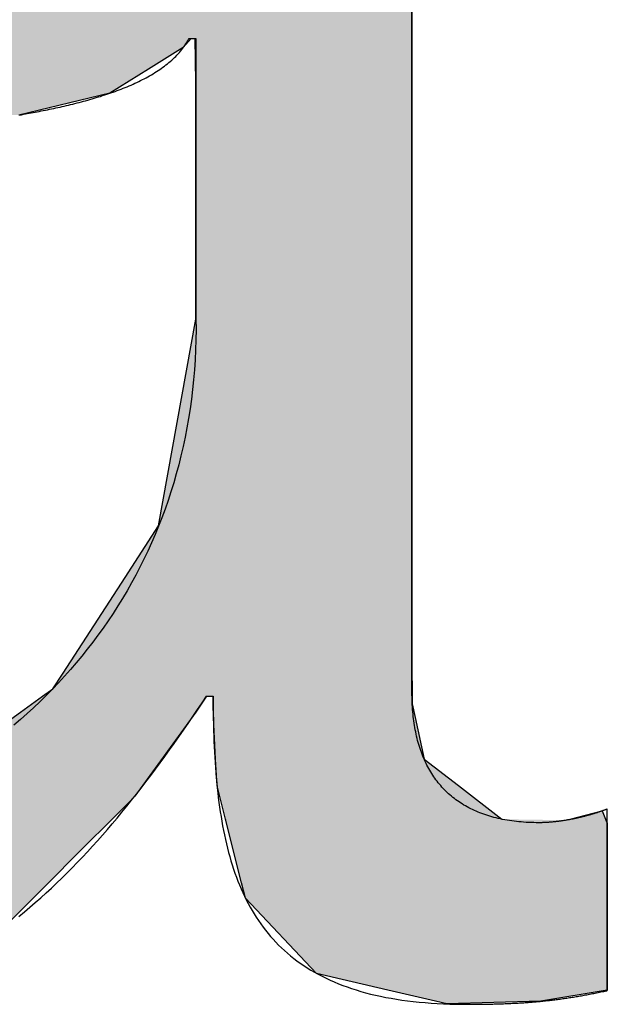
# Model space of a CAD drawing. Extents: x 715 to 7297, y -133 to 6110.
# Tile 44 of 93: x 3558 to 3576, y 76 to 105. Entities that reach past the tile are written whole.
import ezdxf

# ---------------------------------------------------------------- set-up
doc = ezdxf.new("R2010")
doc.units = 0
doc.layers.get('0').update_dxf_attribs({"linetype": 'CONTINUOUS'})
doc.layers.add('LOGO', color=7, linetype='CONTINUOUS')

# ---------------------------------------------------------------- blocks, each defined once
blk = doc.blocks.new('*U31')
at = {"layer": 'LOGO', "color": 30, "linetype": 'CONTINUOUS'}
for p, q in [((43.9513, 4.292), (43.9513, 4.1285)), ((43.009, 4.1285), (42.9745, 4.089)), ((43.0287, 3.9409), (43.0261, 4.1285)), ((43.9513, 4.1285), (43.9513, 3.9409)), ((42.9745, 4.089), (42.8257, 3.9965)), ((42.8257, 3.9965), (42.6612, 3.8942)), ((43.0287, 3.2064), (43.0287, 3.9409)), ((43.9513, 3.9409), (43.9513, 3.2064)), ((42.6612, 3.8942), (42.2718, 3.8005)), ((43.0287, 2.9576), (43.0287, 3.2064)), ((43.9513, 3.2064), (43.9513, 2.9576)), ((43.0287, 2.9279), (43.0287, 2.9576)), ((43.9513, 2.9576), (43.9513, 2.9279)), ((42.869, 2.0447), (43.0287, 2.9279)), ((43.9513, 2.9279), (43.9513, 2.0447)), ((42.7256, 1.8241), (42.869, 2.0447)), ((43.9513, 2.0447), (43.9513, 1.8241)), ((42.4603, 1.4159), (42.7256, 1.8241)), ((43.9513, 1.8241), (43.9513, 1.4159)), ((42.4168, 1.3489), (42.4603, 1.4159)), ((43.9513, 1.4159), (43.9519, 1.3489)), ((42.3731, 1.3173), (42.4168, 1.3489)), ((43.9519, 1.3489), (43.9522, 1.3173)), ((42.2787, 1.249), (42.3731, 1.3173)), ((43.0738, 1.3173), (43.0275, 1.249)), ((43.1016, 1.2837), (43.1011, 1.3173)), ((43.9522, 1.3173), (43.9525, 1.2837)), ((43.1025, 1.2259), (43.1016, 1.2837)), ((43.9525, 1.2837), (43.9649, 1.2259)), ((41.7812, 0.8891), (42.2787, 1.249)), ((43.0275, 1.249), (42.7668, 0.8891)), ((43.112, 1.0474), (43.1025, 1.2259)), ((43.9649, 1.2259), (44.0033, 1.0474)), ((43.1181, 0.9343), (43.112, 1.0474)), ((44.0033, 1.0474), (44.1494, 0.9343)), ((43.1545, 0.7905), (43.1181, 0.9343)), ((44.1494, 0.9343), (44.3353, 0.7905)), ((42.7668, 0.8891), (42.7378, 0.86)), ((42.7378, 0.86), (42.4756, 0.5972)), ((44.6268, 0.7905), (44.7641, 0.8261)), ((44.7641, 0.8261), (44.7787, 0.7905)), ((43.1555, 0.7866), (43.1545, 0.7905)), ((43.1588, 0.7734), (43.1555, 0.7866)), ((43.2233, 0.5186), (43.1588, 0.7734)), ((44.7787, 0.7905), (44.7803, 0.7866)), ((44.7803, 0.7866), (44.7857, 0.7734)), ((44.7857, 0.7734), (44.7857, 0.5186)), ((42.4756, 0.5972), (42.4493, 0.5708)), ((42.4493, 0.5708), (42.1915, 0.3124)), ((43.2399, 0.453), (43.2233, 0.5186)), ((44.7857, 0.5186), (44.7857, 0.453)), ((43.5432, 0.132), (43.2399, 0.453)), ((44.7857, 0.453), (44.7857, 0.132)), ((43.848, 0.0604), (43.5432, 0.132)), ((44.7857, 0.132), (44.7857, 0.0604)), ((44.0518, 0.0124), (43.848, 0.0604)), ((44.7857, 0.0604), (44.5022, 0.0124)), ((44.1001, 0.0011), (44.0518, 0.0124)), ((44.5022, 0.0124), (44.1001, 0.0011))]:
    blk.add_line(p, q, dxfattribs=at)
at = {"layer": 'LOGO', "color": 30, "linetype": 'CONTINUOUS', "extrusion": (0, 0, -1)}
for points in [[(-40.7292, 4.292), (-43.9513, 4.1285), (-39.933, 4.1285)], [(-40.7292, 4.292), (-43.9513, 4.292), (-43.9513, 4.1285)], [(-39.933, 4.1285), (-42.9745, 4.089), (-39.7405, 4.089)], [(-39.933, 4.1285), (-43.009, 4.1285), (-42.9745, 4.089)], [(-43.0261, 4.1285), (-43.9513, 3.9409), (-43.0287, 3.9409)], [(-43.0261, 4.1285), (-43.9513, 4.1285), (-43.9513, 3.9409)], [(-39.7405, 4.089), (-42.8257, 3.9965), (-39.2899, 3.9965)], [(-39.7405, 4.089), (-42.9745, 4.089), (-42.8257, 3.9965)], [(-39.2899, 3.9965), (-42.6612, 3.8942), (-39.1234, 3.8942)], [(-39.2899, 3.9965), (-42.8257, 3.9965), (-42.6612, 3.8942)], [(-43.0287, 3.9409), (-43.9513, 3.2064), (-43.0287, 3.2064)], [(-43.0287, 3.9409), (-43.9513, 3.9409), (-43.9513, 3.2064)], [(-39.1234, 3.8942), (-42.6612, 3.8942), (-42.2718, 3.8005)], [(-43.0287, 3.2064), (-43.9513, 2.9576), (-43.0287, 2.9576)], [(-43.0287, 3.2064), (-43.9513, 3.2064), (-43.9513, 2.9576)], [(-43.0287, 2.9576), (-43.9513, 2.9279), (-43.0287, 2.9279)], [(-43.0287, 2.9576), (-43.9513, 2.9576), (-43.9513, 2.9279)], [(-43.0287, 2.9279), (-43.9513, 2.0447), (-42.869, 2.0447)], [(-43.0287, 2.9279), (-43.9513, 2.9279), (-43.9513, 2.0447)], [(-42.869, 2.0447), (-43.9513, 1.8241), (-42.7256, 1.8241)], [(-42.869, 2.0447), (-43.9513, 2.0447), (-43.9513, 1.8241)], [(-42.7256, 1.8241), (-43.9513, 1.4159), (-42.4603, 1.4159)], [(-42.7256, 1.8241), (-43.9513, 1.8241), (-43.9513, 1.4159)], [(-42.4603, 1.4159), (-43.9519, 1.3489), (-42.4168, 1.3489)], [(-42.4603, 1.4159), (-43.9513, 1.4159), (-43.9519, 1.3489)], [(-42.4168, 1.3489), (-43.9522, 1.3173), (-42.3731, 1.3173)], [(-42.4168, 1.3489), (-43.9519, 1.3489), (-43.9522, 1.3173)], [(-42.3731, 1.3173), (-43.0275, 1.249), (-42.2787, 1.249)], [(-42.3731, 1.3173), (-43.0738, 1.3173), (-43.0275, 1.249)], [(-43.1011, 1.3173), (-43.9525, 1.2837), (-43.1016, 1.2837)], [(-43.1011, 1.3173), (-43.9522, 1.3173), (-43.9525, 1.2837)], [(-43.1016, 1.2837), (-43.9649, 1.2259), (-43.1025, 1.2259)], [(-43.1016, 1.2837), (-43.9525, 1.2837), (-43.9649, 1.2259)], [(-42.2787, 1.249), (-42.7668, 0.8891), (-41.7812, 0.8891)], [(-42.2787, 1.249), (-43.0275, 1.249), (-42.7668, 0.8891)], [(-43.1025, 1.2259), (-44.0033, 1.0474), (-43.112, 1.0474)], [(-43.1025, 1.2259), (-43.9649, 1.2259), (-44.0033, 1.0474)], [(-43.112, 1.0474), (-44.1494, 0.9343), (-43.1181, 0.9343)], [(-43.112, 1.0474), (-44.0033, 1.0474), (-44.1494, 0.9343)], [(-43.1181, 0.9343), (-44.3353, 0.7905), (-43.1545, 0.7905)], [(-43.1181, 0.9343), (-44.1494, 0.9343), (-44.3353, 0.7905)], [(-41.7812, 0.8891), (-42.7378, 0.86), (-41.741, 0.86)], [(-41.7812, 0.8891), (-42.7668, 0.8891), (-42.7378, 0.86)], [(-41.741, 0.86), (-42.4756, 0.5972), (-40.9106, 0.5972)], [(-41.741, 0.86), (-42.7378, 0.86), (-42.4756, 0.5972)], [(-44.7641, 0.8261), (-44.7787, 0.7905), (-44.6268, 0.7905)], [(-43.1545, 0.7905), (-44.6114, 0.7866), (-43.1555, 0.7866)], [(-43.1545, 0.7905), (-44.3353, 0.7905), (-44.6114, 0.7866)], [(-43.1555, 0.7866), (-44.7857, 0.7734), (-43.1588, 0.7734)], [(-43.1555, 0.7866), (-44.7803, 0.7866), (-44.7857, 0.7734)], [(-43.1588, 0.7734), (-44.7857, 0.5186), (-43.2233, 0.5186)], [(-43.1588, 0.7734), (-44.7857, 0.7734), (-44.7857, 0.5186)], [(-44.6268, 0.7905), (-44.7803, 0.7866), (-44.6114, 0.7866)], [(-44.6268, 0.7905), (-44.7787, 0.7905), (-44.7803, 0.7866)], [(-40.9106, 0.5972), (-42.4493, 0.5708), (-40.152, 0.5708)], [(-40.9106, 0.5972), (-42.4756, 0.5972), (-42.4493, 0.5708)], [(-38.3394, 0.5708), (-42.4493, 0.5708), (-42.1915, 0.3124)], [(-43.2233, 0.5186), (-44.7857, 0.453), (-43.2399, 0.453)], [(-43.2233, 0.5186), (-44.7857, 0.5186), (-44.7857, 0.453)], [(-43.2399, 0.453), (-44.7857, 0.132), (-43.5432, 0.132)], [(-43.2399, 0.453), (-44.7857, 0.453), (-44.7857, 0.132)], [(-43.5432, 0.132), (-44.7857, 0.0604), (-43.848, 0.0604)], [(-43.5432, 0.132), (-44.7857, 0.132), (-44.7857, 0.0604)], [(-43.848, 0.0604), (-44.5022, 0.0124), (-44.0518, 0.0124)], [(-43.848, 0.0604), (-44.7857, 0.0604), (-44.5022, 0.0124)], [(-44.0518, 0.0124), (-44.5022, 0.0124), (-44.1001, 0.0011)]]:
    blk.add_solid(points, dxfattribs=at)
blk = doc.blocks.new('KLAUS')
at = {"layer": 'LOGO'}
for points in [[(42.2714, 0.3752, 0), (42.295, 0.3947, 0), (42.3184, 0.4146, 0), (42.3416, 0.4347, 0), (42.3646, 0.4551, 0), (42.3874, 0.4758, 0), (42.4101, 0.4968, 0), (42.4326, 0.5181, 0), (42.455, 0.5397, 0), (42.4771, 0.5616, 0), (42.4992, 0.5838, 0), (42.5211, 0.6062, 0), (42.5428, 0.629, 0), (42.5644, 0.652, 0), (42.5859, 0.6753, 0), (42.6072, 0.6989, 0), (42.6284, 0.7228, 0), (42.6495, 0.747, 0), (42.6705, 0.7715, 0), (42.6914, 0.7962, 0), (42.7121, 0.8213, 0), (42.7328, 0.8466, 0), (42.7534, 0.8722, 0), (42.7739, 0.898, 0), (42.7943, 0.9242, 0), (42.8146, 0.9506, 0), (42.8349, 0.9773, 0), (42.855, 1.0043, 0), (42.8752, 1.0316, 0), (42.8952, 1.0591, 0), (42.9152, 1.0869, 0), (42.9352, 1.115, 0), (42.9551, 1.1433, 0), (42.975, 1.172, 0), (42.9949, 1.2008, 0), (43.0147, 1.23, 0), (43.0345, 1.2594, 0), (43.0542, 1.2891, 0), (43.0728, 1.3173, 0), (43.0729, 1.3173, 0), (43.0729, 1.3173, 0), (43.0729, 1.3173, 0), (43.073, 1.3173, 0), (43.0731, 1.3173, 0), (43.0732, 1.3173, 0), (43.0733, 1.3173, 0), (43.0734, 1.3173, 0), (43.0735, 1.3173, 0), (43.0737, 1.3173, 0), (43.0739, 1.3173, 0), (43.0741, 1.3173, 0), (43.0742, 1.3173, 0), (43.0745, 1.3173, 0), (43.0747, 1.3173, 0), (43.0749, 1.3173, 0), (43.0752, 1.3173, 0), (43.0754, 1.3173, 0), (43.0757, 1.3173, 0), (43.076, 1.3173, 0), (43.0763, 1.3173, 0), (43.0766, 1.3173, 0), (43.0769, 1.3173, 0), (43.0772, 1.3173, 0), (43.0776, 1.3173, 0), (43.0779, 1.3173, 0), (43.0783, 1.3173, 0), (43.0786, 1.3173, 0), (43.079, 1.3173, 0), (43.0794, 1.3173, 0), (43.0797, 1.3173, 0), (43.0801, 1.3173, 0), (43.0805, 1.3173, 0), (43.0809, 1.3173, 0), (43.0813, 1.3173, 0), (43.0817, 1.3173, 0), (43.0822, 1.3173, 0), (43.0826, 1.3173, 0), (43.083, 1.3173, 0), (43.0834, 1.3173, 0), (43.0839, 1.3173, 0), (43.0843, 1.3173, 0), (43.0847, 1.3173, 0), (43.0852, 1.3173, 0), (43.0856, 1.3173, 0), (43.086, 1.3173, 0), (43.0865, 1.3173, 0), (43.0869, 1.3173, 0), (43.0874, 1.3173, 0), (43.0878, 1.3173, 0), (43.0883, 1.3173, 0), (43.0887, 1.3173, 0), (43.0891, 1.3173, 0), (43.0896, 1.3173, 0), (43.09, 1.3173, 0), (43.0905, 1.3173, 0), (43.0909, 1.3173, 0), (43.0913, 1.3173, 0), (43.0917, 1.3173, 0), (43.0922, 1.3173, 0), (43.0926, 1.3173, 0), (43.093, 1.3173, 0), (43.0934, 1.3173, 0), (43.0938, 1.3173, 0), (43.0942, 1.3173, 0), (43.0946, 1.3173, 0), (43.095, 1.3173, 0), (43.0954, 1.3173, 0), (43.0957, 1.3173, 0), (43.0961, 1.3173, 0), (43.0965, 1.3173, 0), (43.0968, 1.3173, 0), (43.0972, 1.3173, 0), (43.0975, 1.3173, 0), (43.0978, 1.3173, 0), (43.0981, 1.3173, 0), (43.0984, 1.3173, 0), (43.0987, 1.3173, 0), (43.099, 1.3173, 0), (43.0993, 1.3173, 0), (43.0995, 1.3173, 0), (43.0998, 1.3173, 0), (43.1, 1.3173, 0), (43.1002, 1.3173, 0), (43.1004, 1.3173, 0), (43.1006, 1.3173, 0), (43.1008, 1.3173, 0), (43.101, 1.3173, 0), (43.1011, 1.3173, 0), (43.1013, 1.3173, 0), (43.1014, 1.3173, 0), (43.1015, 1.3173, 0), (43.1016, 1.3173, 0), (43.1017, 1.3173, 0), (43.1017, 1.3173, 0), (43.1018, 1.3173, 0), (43.1018, 1.3173, 0), (43.1018, 1.3116, 0), (43.1019, 1.2875, 0), (43.102, 1.2635, 0), (43.1023, 1.2397, 0), (43.1027, 1.2161, 0), (43.1031, 1.1927, 0), (43.1037, 1.1694, 0), (43.1044, 1.1463, 0), (43.1053, 1.1234, 0), (43.1062, 1.1006, 0), (43.1073, 1.0781, 0), (43.1086, 1.0557, 0), (43.1099, 1.0335, 0), (43.1114, 1.0115, 0), (43.1131, 0.9897, 0), (43.1149, 0.9681, 0), (43.1168, 0.9466, 0), (43.119, 0.9254, 0), (43.1212, 0.9043, 0), (43.1237, 0.8835, 0), (43.1263, 0.8628, 0), (43.1291, 0.8424, 0), (43.1321, 0.8221, 0), (43.1352, 0.8021, 0), (43.1386, 0.7822, 0), (43.1421, 0.7626, 0), (43.1459, 0.7431, 0), (43.1498, 0.7239, 0), (43.1539, 0.7049, 0), (43.1583, 0.6861, 0), (43.1628, 0.6675, 0), (43.1676, 0.6491, 0), (43.1726, 0.631, 0), (43.1778, 0.613, 0), (43.1833, 0.5953, 0), (43.189, 0.5778, 0), (43.1949, 0.5606, 0), (43.2011, 0.5435, 0), (43.2075, 0.5267, 0), (43.2141, 0.5102, 0), (43.221, 0.4938, 0), (43.2282, 0.4777, 0), (43.2356, 0.4618, 0), (43.2433, 0.4462, 0), (43.2513, 0.4308, 0), (43.2596, 0.4156, 0), (43.2681, 0.4007, 0), (43.2769, 0.386, 0), (43.286, 0.3716, 0), (43.2954, 0.3574, 0), (43.305, 0.3434, 0), (43.315, 0.3298, 0), (43.3253, 0.3163, 0), (43.3359, 0.3031, 0), (43.3468, 0.2902, 0), (43.358, 0.2775, 0), (43.3695, 0.2651, 0), (43.3814, 0.253, 0), (43.3936, 0.2411, 0), (43.4061, 0.2294, 0), (43.419, 0.2181, 0), (43.4322, 0.207, 0), (43.4457, 0.1962, 0), (43.4596, 0.1856, 0), (43.4738, 0.1753, 0), (43.4884, 0.1653, 0), (43.5034, 0.1556, 0), (43.5187, 0.1461, 0), (43.5344, 0.1369, 0), (43.5505, 0.128, 0), (43.5669, 0.1194, 0), (43.5838, 0.1111, 0), (43.601, 0.103, 0), (43.6186, 0.0953, 0), (43.6366, 0.0878, 0), (43.655, 0.0806, 0), (43.6738, 0.0737, 0), (43.693, 0.0671, 0), (43.7126, 0.0609, 0), (43.7326, 0.0549, 0), (43.7531, 0.0491, 0), (43.7739, 0.0437, 0), (43.7952, 0.0387, 0), (43.817, 0.0339, 0), (43.8391, 0.0294, 0), (43.8617, 0.0252, 0), (43.8848, 0.0213, 0), (43.9083, 0.0178, 0), (43.9322, 0.0145, 0), (43.9566, 0.0116, 0), (43.9815, 0.009, 0), (44.0068, 0.0067, 0), (44.0326, 0.0047, 0), (44.0589, 0.003, 0), (44.0856, 0.0017, 0), (44.1129, 0.0007, 0), (44.1406, 0, 0), (44.1688, -0.0004, 0), (44.1887, -0.0004, 0), (44.1963, -0.0004, 0), (44.2038, -0.0004, 0), (44.2113, -0.0004, 0), (44.2187, -0.0003, 0), (44.226, -0.0003, 0), (44.2332, -0.0002, 0), (44.2405, -0.0002, 0), (44.2476, -0.0001, 0), (44.2547, 0, 0), (44.2618, 0.0001, 0), (44.2687, 0.0002, 0), (44.2757, 0.0003, 0), (44.2826, 0.0004, 0), (44.2894, 0.0006, 0), (44.2962, 0.0007, 0), (44.3029, 0.0009, 0), (44.3096, 0.0011, 0), (44.3163, 0.0012, 0), (44.3229, 0.0014, 0), (44.3294, 0.0016, 0), (44.336, 0.0018, 0), (44.3424, 0.0021, 0), (44.3489, 0.0023, 0), (44.3553, 0.0026, 0), (44.3616, 0.0028, 0), (44.3679, 0.0031, 0), (44.3742, 0.0034, 0), (44.3804, 0.0037, 0), (44.3867, 0.004, 0), (44.3928, 0.0043, 0), (44.399, 0.0046, 0), (44.4051, 0.005, 0), (44.4112, 0.0053, 0), (44.4172, 0.0057, 0), (44.4232, 0.0061, 0), (44.4292, 0.0064, 0), (44.4352, 0.0069, 0), (44.4411, 0.0073, 0), (44.447, 0.0077, 0), (44.4529, 0.0081, 0), (44.4588, 0.0086, 0), (44.4647, 0.0091, 0), (44.4705, 0.0096, 0), (44.4763, 0.01, 0), (44.4821, 0.0106, 0), (44.4878, 0.0111, 0), (44.4936, 0.0116, 0), (44.4993, 0.0122, 0), (44.5051, 0.0127, 0), (44.5108, 0.0133, 0), (44.5165, 0.0139, 0), (44.5222, 0.0145, 0), (44.5279, 0.0151, 0), (44.5335, 0.0157, 0), (44.5392, 0.0164, 0), (44.5448, 0.0171, 0), (44.5505, 0.0177, 0), (44.5561, 0.0184, 0), (44.5618, 0.0191, 0), (44.5674, 0.0198, 0), (44.573, 0.0206, 0), (44.5787, 0.0213, 0), (44.5843, 0.0221, 0), (44.5899, 0.0229, 0), (44.5956, 0.0237, 0), (44.6012, 0.0245, 0), (44.6069, 0.0253, 0), (44.6125, 0.0261, 0), (44.6182, 0.027, 0), (44.6238, 0.0279, 0), (44.6295, 0.0287, 0), (44.6352, 0.0296, 0), (44.6409, 0.0306, 0), (44.6466, 0.0315, 0), (44.6523, 0.0324, 0), (44.658, 0.0334, 0), (44.6638, 0.0344, 0), (44.6695, 0.0354, 0), (44.6753, 0.0364, 0), (44.6811, 0.0374, 0), (44.6869, 0.0385, 0), (44.6927, 0.0396, 0), (44.6986, 0.0406, 0), (44.7044, 0.0417, 0), (44.7103, 0.0428, 0), (44.7162, 0.044, 0), (44.7222, 0.0451, 0), (44.7281, 0.0463, 0), (44.7341, 0.0475, 0), (44.7402, 0.0487, 0), (44.7462, 0.0499, 0), (44.7523, 0.0511, 0), (44.7584, 0.0524, 0), (44.7645, 0.0537, 0), (44.7707, 0.0549, 0), (44.7769, 0.0563, 0), (44.7832, 0.0576, 0), (44.7857, 0.0582, 0), (44.7857, 0.0587, 0), (44.7857, 0.0597, 0), (44.7857, 0.0612, 0), (44.7857, 0.0631, 0), (44.7857, 0.0654, 0), (44.7857, 0.0682, 0), (44.7857, 0.0714, 0), (44.7857, 0.075, 0), (44.7857, 0.079, 0), (44.7857, 0.0834, 0), (44.7857, 0.0882, 0), (44.7857, 0.0934, 0), (44.7857, 0.0989, 0), (44.7857, 0.1048, 0), (44.7857, 0.111, 0), (44.7857, 0.1175, 0), (44.7857, 0.1244, 0), (44.7857, 0.1316, 0), (44.7857, 0.139, 0), (44.7857, 0.1468, 0), (44.7857, 0.1549, 0), (44.7857, 0.1632, 0), (44.7857, 0.1718, 0), (44.7857, 0.1806, 0), (44.7857, 0.1897, 0), (44.7857, 0.199, 0), (44.7857, 0.2085, 0), (44.7857, 0.2183, 0), (44.7857, 0.2282, 0), (44.7857, 0.2383, 0), (44.7857, 0.2487, 0), (44.7857, 0.2592, 0), (44.7857, 0.2698, 0), (44.7857, 0.2806, 0), (44.7857, 0.2916, 0), (44.7857, 0.3027, 0), (44.7857, 0.3139, 0), (44.7857, 0.3252, 0), (44.7857, 0.3366, 0), (44.7857, 0.3481, 0), (44.7857, 0.3597, 0), (44.7857, 0.3714, 0), (44.7857, 0.3831, 0), (44.7857, 0.3949, 0), (44.7857, 0.4067, 0), (44.7857, 0.4186, 0), (44.7857, 0.4305, 0), (44.7857, 0.4424, 0), (44.7857, 0.4543, 0), (44.7857, 0.4662, 0), (44.7857, 0.478, 0), (44.7857, 0.4899, 0), (44.7857, 0.5017, 0), (44.7857, 0.5135, 0), (44.7857, 0.5252, 0), (44.7857, 0.5368, 0), (44.7857, 0.5484, 0), (44.7857, 0.5599, 0), (44.7857, 0.5713, 0), (44.7857, 0.5826, 0), (44.7857, 0.5937, 0), (44.7857, 0.6048, 0), (44.7857, 0.6157, 0), (44.7857, 0.6264, 0), (44.7857, 0.637, 0), (44.7857, 0.6474, 0), (44.7857, 0.6577, 0), (44.7857, 0.6678, 0), (44.7857, 0.6776, 0), (44.7857, 0.6873, 0), (44.7857, 0.6968, 0), (44.7857, 0.706, 0), (44.7857, 0.715, 0), (44.7857, 0.7237, 0), (44.7857, 0.7322, 0), (44.7857, 0.7405, 0), (44.7857, 0.7484, 0), (44.7857, 0.7561, 0), (44.7857, 0.7635, 0), (44.7857, 0.7705, 0), (44.7857, 0.7773, 0), (44.7857, 0.7837, 0), (44.7857, 0.7898, 0), (44.7857, 0.7955, 0), (44.7857, 0.8009, 0), (44.7857, 0.8059, 0), (44.7857, 0.8106, 0), (44.7857, 0.8149, 0), (44.7857, 0.8187, 0), (44.7857, 0.8222, 0), (44.7857, 0.8253, 0), (44.7857, 0.8279, 0), (44.7857, 0.8301, 0), (44.7857, 0.8318, 0), (44.7857, 0.8331, 0), (44.7857, 0.8339, 0), (44.7857, 0.8343, 0), (44.784, 0.8336, 0), (44.7817, 0.8327, 0), (44.7794, 0.8318, 0), (44.7771, 0.8309, 0), (44.7748, 0.83, 0), (44.7724, 0.8291, 0), (44.77, 0.8282, 0), (44.7675, 0.8274, 0), (44.7651, 0.8265, 0), (44.7626, 0.8256, 0), (44.7601, 0.8247, 0), (44.7576, 0.8238, 0), (44.755, 0.8229, 0), (44.7525, 0.822, 0), (44.7499, 0.8212, 0), (44.7472, 0.8203, 0), (44.7446, 0.8194, 0), (44.7419, 0.8185, 0), (44.7393, 0.8177, 0), (44.7366, 0.8168, 0), (44.7338, 0.8159, 0), (44.7311, 0.8151, 0), (44.7283, 0.8142, 0), (44.7255, 0.8134, 0), (44.7227, 0.8125, 0), (44.7199, 0.8117, 0), (44.7171, 0.8109, 0), (44.7142, 0.81, 0), (44.7114, 0.8092, 0), (44.7085, 0.8084, 0), (44.7056, 0.8076, 0), (44.7027, 0.8068, 0), (44.6997, 0.806, 0), (44.6968, 0.8052, 0), (44.6938, 0.8044, 0), (44.6908, 0.8036, 0), (44.6878, 0.8028, 0), (44.6848, 0.8021, 0), (44.6818, 0.8013, 0), (44.6788, 0.8006, 0), (44.6757, 0.7998, 0), (44.6726, 0.7991, 0), (44.6696, 0.7984, 0), (44.6665, 0.7976, 0), (44.6634, 0.7969, 0), (44.6603, 0.7962, 0), (44.6572, 0.7955, 0), (44.654, 0.7948, 0), (44.6509, 0.7941, 0), (44.6478, 0.7935, 0), (44.6446, 0.7928, 0), (44.6414, 0.7922, 0), (44.6383, 0.7915, 0), (44.6351, 0.7909, 0), (44.6319, 0.7903, 0), (44.6287, 0.7897, 0), (44.6255, 0.7891, 0), (44.6223, 0.7885, 0), (44.6191, 0.7879, 0), (44.6159, 0.7873, 0), (44.6126, 0.7868, 0), (44.6094, 0.7862, 0), (44.6062, 0.7857, 0), (44.6029, 0.7852, 0), (44.5997, 0.7846, 0), (44.5964, 0.7841, 0), (44.5932, 0.7837, 0), (44.5899, 0.7832, 0), (44.5867, 0.7827, 0), (44.5834, 0.7823, 0), (44.5802, 0.7818, 0), (44.5769, 0.7814, 0), (44.5737, 0.781, 0), (44.5704, 0.7806, 0), (44.5672, 0.7802, 0), (44.5639, 0.7799, 0), (44.5606, 0.7795, 0), (44.5574, 0.7792, 0), (44.5541, 0.7789, 0), (44.5509, 0.7786, 0), (44.5476, 0.7783, 0), (44.5444, 0.778, 0), (44.5411, 0.7777, 0), (44.5379, 0.7775, 0), (44.5347, 0.7772, 0), (44.5314, 0.777, 0), (44.5282, 0.7768, 0), (44.525, 0.7766, 0), (44.5218, 0.7765, 0), (44.5185, 0.7763, 0), (44.5153, 0.7762, 0), (44.5121, 0.7761, 0), (44.5089, 0.776, 0), (44.5058, 0.7759, 0), (44.5026, 0.7758, 0), (44.4994, 0.7758, 0), (44.4962, 0.7758, 0), (44.4931, 0.7757, 0), (44.4824, 0.7758, 0), (44.4714, 0.776, 0), (44.4604, 0.7763, 0), (44.4496, 0.7767, 0), (44.4389, 0.7773, 0), (44.4283, 0.778, 0), (44.4179, 0.7788, 0), (44.4076, 0.7798, 0), (44.3973, 0.7808, 0), (44.3872, 0.782, 0), (44.3773, 0.7834, 0), (44.3674, 0.7848, 0), (44.3577, 0.7864, 0), (44.348, 0.7881, 0), (44.3385, 0.7899, 0), (44.3291, 0.7918, 0), (44.3199, 0.7939, 0), (44.3107, 0.7961, 0), (44.3017, 0.7984, 0), (44.2927, 0.8008, 0), (44.2839, 0.8034, 0), (44.2753, 0.806, 0), (44.2667, 0.8088, 0), (44.2582, 0.8117, 0), (44.2499, 0.8147, 0), (44.2417, 0.8179, 0), (44.2336, 0.8212, 0), (44.2256, 0.8245, 0), (44.2177, 0.8281, 0), (44.21, 0.8317, 0), (44.2024, 0.8354, 0), (44.1948, 0.8393, 0), (44.1874, 0.8432, 0), (44.1802, 0.8473, 0), (44.173, 0.8515, 0), (44.1659, 0.8558, 0), (44.159, 0.8603, 0), (44.1522, 0.8648, 0), (44.1455, 0.8695, 0), (44.1389, 0.8743, 0), (44.1324, 0.8792, 0), (44.126, 0.8842, 0), (44.1198, 0.8893, 0), (44.1137, 0.8945, 0), (44.1077, 0.8999, 0), (44.1018, 0.9053, 0), (44.096, 0.9109, 0), (44.0903, 0.9165, 0), (44.0848, 0.9223, 0), (44.0793, 0.9282, 0), (44.074, 0.9342, 0), (44.0688, 0.9403, 0), (44.0637, 0.9466, 0), (44.0587, 0.9529, 0), (44.0538, 0.9593, 0), (44.0491, 0.9659, 0), (44.0445, 0.9725, 0), (44.0399, 0.9793, 0), (44.0355, 0.9862, 0), (44.0312, 0.9932, 0), (44.027, 1.0002, 0), (44.023, 1.0074, 0), (44.019, 1.0147, 0), (44.0152, 1.0221, 0), (44.0114, 1.0296, 0), (44.0078, 1.0372, 0), (44.0043, 1.0449, 0), (44.0009, 1.0528, 0), (43.9977, 1.0607, 0), (43.9945, 1.0687, 0), (43.9914, 1.0768, 0), (43.9885, 1.085, 0), (43.9857, 1.0934, 0), (43.983, 1.1018, 0), (43.9804, 1.1103, 0), (43.9779, 1.1189, 0), (43.9755, 1.1277, 0), (43.9732, 1.1365, 0), (43.9711, 1.1454, 0), (43.969, 1.1544, 0), (43.9671, 1.1636, 0), (43.9653, 1.1728, 0), (43.9636, 1.1821, 0), (43.962, 1.1915, 0), (43.9605, 1.201, 0), (43.9591, 1.2107, 0), (43.9579, 1.2204, 0), (43.9567, 1.2302, 0), (43.9557, 1.2401, 0), (43.9548, 1.2501, 0), (43.954, 1.2602, 0), (43.9532, 1.2703, 0), (43.9527, 1.2806, 0), (43.9522, 1.291, 0), (43.9518, 1.3014, 0), (43.9515, 1.312, 0), (43.9514, 1.3227, 0), (43.9513, 1.3321, 0), (43.9513, 1.3337, 0), (43.9513, 1.3377, 0), (43.9513, 1.3441, 0), (43.9513, 1.3529, 0), (43.9513, 1.3639, 0), (43.9513, 1.3772, 0), (43.9513, 1.3927, 0), (43.9513, 1.4104, 0), (43.9513, 1.4302, 0), (43.9513, 1.452, 0), (43.9513, 1.4758, 0), (43.9513, 1.5015, 0), (43.9513, 1.5292, 0), (43.9513, 1.5587, 0), (43.9513, 1.5899, 0), (43.9513, 1.623, 0), (43.9513, 1.6577, 0), (43.9513, 1.694, 0), (43.9513, 1.7319, 0), (43.9513, 1.7713, 0), (43.9513, 1.8123, 0), (43.9513, 1.8546, 0), (43.9513, 1.8984, 0), (43.9513, 1.9434, 0), (43.9513, 1.9898, 0), (43.9513, 2.0373, 0), (43.9513, 2.0861, 0), (43.9513, 2.1359, 0), (43.9513, 2.1869, 0), (43.9513, 2.2388, 0), (43.9513, 2.2917, 0), (43.9513, 2.3455, 0), (43.9513, 2.4002, 0), (43.9513, 2.4557, 0), (43.9513, 2.512, 0), (43.9513, 2.5689, 0), (43.9513, 2.6266, 0), (43.9513, 2.6848, 0), (43.9513, 2.7436, 0), (43.9513, 2.8029, 0), (43.9513, 2.8626, 0), (43.9513, 2.9228, 0), (43.9513, 2.9833, 0), (43.9513, 3.0441, 0), (43.9513, 3.1051, 0), (43.9513, 3.1663, 0), (43.9513, 3.2277, 0), (43.9513, 3.2892, 0), (43.9513, 3.3507, 0), (43.9513, 3.4122, 0), (43.9513, 3.4736, 0), (43.9513, 3.535, 0), (43.9513, 3.5961, 0), (43.9513, 3.6571, 0), (43.9513, 3.7178, 0), (43.9513, 3.7781, 0), (43.9513, 3.8381, 0), (43.9513, 3.8977, 0), (43.9513, 3.9567, 0), (43.9513, 4.0153, 0), (43.9513, 4.0733, 0), (43.9513, 4.1307, 0), (43.9513, 4.1874, 0), (43.9513, 4.2433, 0)], [(43.0287, 2.9279, 0), (43.0288, 2.8839, 0), (43.0281, 2.8402, 0), (43.0267, 2.7969, 0), (43.0246, 2.754, 0), (43.0217, 2.7114, 0), (43.0181, 2.6692, 0), (43.0138, 2.6273, 0), (43.0088, 2.5858, 0), (43.0031, 2.5446, 0), (42.9967, 2.5038, 0), (42.9896, 2.4634, 0), (42.9819, 2.4234, 0), (42.9735, 2.3837, 0), (42.9644, 2.3444, 0), (42.9546, 2.3054, 0), (42.9442, 2.2669, 0), (42.9332, 2.2287, 0), (42.9215, 2.1909, 0), (42.9092, 2.1535, 0), (42.8963, 2.1164, 0), (42.8827, 2.0798, 0), (42.8686, 2.0435, 0), (42.8538, 2.0076, 0), (42.8384, 1.9722, 0), (42.8225, 1.9371, 0), (42.8059, 1.9024, 0), (42.7888, 1.8681, 0), (42.7711, 1.8342, 0), (42.7528, 1.8007, 0), (42.734, 1.7675, 0), (42.7146, 1.7349, 0), (42.6947, 1.7026, 0), (42.6742, 1.6707, 0), (42.6532, 1.6392, 0), (42.6316, 1.6081, 0), (42.6096, 1.5775, 0), (42.587, 1.5472, 0), (42.5639, 1.5174, 0), (42.5404, 1.488, 0), (42.5163, 1.459, 0), (42.4917, 1.4304, 0), (42.4667, 1.4023, 0), (42.4412, 1.3745, 0), (42.4152, 1.3472, 0), (42.3887, 1.3204, 0), (42.3618, 1.2939, 0), (42.3344, 1.2679, 0), (42.3066, 1.2424, 0), (42.2784, 1.2172, 0), (42.2497, 1.1925, 0)], [(42.2753, 3.8011, 0), (42.2834, 3.8026, 0), (42.2915, 3.8041, 0), (42.2998, 3.8056, 0), (42.308, 3.8071, 0), (42.3164, 3.8086, 0), (42.3248, 3.8102, 0), (42.3333, 3.8118, 0), (42.3418, 3.8134, 0), (42.3504, 3.8151, 0), (42.3591, 3.8167, 0), (42.3678, 3.8184, 0), (42.3765, 3.8202, 0), (42.3853, 3.822, 0), (42.3941, 3.8238, 0), (42.403, 3.8256, 0), (42.4119, 3.8275, 0), (42.4209, 3.8294, 0), (42.4298, 3.8313, 0), (42.4388, 3.8333, 0), (42.4479, 3.8353, 0), (42.4569, 3.8373, 0), (42.466, 3.8394, 0), (42.4751, 3.8415, 0), (42.4842, 3.8436, 0), (42.4933, 3.8458, 0), (42.5025, 3.8481, 0), (42.5116, 3.8503, 0), (42.5208, 3.8526, 0), (42.5299, 3.855, 0), (42.539, 3.8574, 0), (42.5482, 3.8598, 0), (42.5573, 3.8623, 0), (42.5665, 3.8648, 0), (42.5756, 3.8674, 0), (42.5847, 3.87, 0), (42.5938, 3.8727, 0), (42.6028, 3.8754, 0), (42.6119, 3.8782, 0), (42.6209, 3.8809, 0), (42.6299, 3.8838, 0), (42.6389, 3.8867, 0), (42.6478, 3.8897, 0), (42.6567, 3.8927, 0), (42.6656, 3.8957, 0), (42.6744, 3.8988, 0), (42.6832, 3.902, 0), (42.6919, 3.9052, 0), (42.7006, 3.9085, 0), (42.7092, 3.9118, 0), (42.7178, 3.9152, 0), (42.7263, 3.9187, 0), (42.7348, 3.9222, 0), (42.7432, 3.9257, 0), (42.7515, 3.9293, 0), (42.7598, 3.933, 0), (42.768, 3.9368, 0), (42.7761, 3.9406, 0), (42.7841, 3.9444, 0), (42.7921, 3.9483, 0), (42.8, 3.9523, 0), (42.8078, 3.9564, 0), (42.8155, 3.9605, 0), (42.8231, 3.9647, 0), (42.8307, 3.9689, 0), (42.8381, 3.9732, 0), (42.8455, 3.9776, 0), (42.8527, 3.9821, 0), (42.8598, 3.9866, 0), (42.8669, 3.9912, 0), (42.8738, 3.9958, 0), (42.8806, 4.0005, 0), (42.8873, 4.0053, 0), (42.8939, 4.0102, 0), (42.9004, 4.0152, 0), (42.9068, 4.0202, 0), (42.913, 4.0253, 0), (42.9191, 4.0304, 0), (42.925, 4.0357, 0), (42.9309, 4.041, 0), (42.9366, 4.0464, 0), (42.9422, 4.0518, 0), (42.9476, 4.0574, 0), (42.9529, 4.063, 0), (42.958, 4.0687, 0), (42.963, 4.0745, 0), (42.9678, 4.0804, 0), (42.9725, 4.0864, 0), (42.977, 4.0924, 0), (42.9814, 4.0985, 0), (42.9856, 4.1047, 0), (42.9897, 4.111, 0), (42.9936, 4.1174, 0), (42.9973, 4.1238, 0), (42.9998, 4.1285, 0), (42.9998, 4.1285, 0), (42.9998, 4.1285, 0), (42.9999, 4.1285, 0), (43, 4.1285, 0), (43, 4.1285, 0), (43.0001, 4.1285, 0), (43.0002, 4.1285, 0), (43.0004, 4.1285, 0), (43.0005, 4.1285, 0), (43.0007, 4.1285, 0), (43.0008, 4.1285, 0), (43.001, 4.1285, 0), (43.0012, 4.1285, 0), (43.0014, 4.1285, 0), (43.0016, 4.1285, 0), (43.0018, 4.1285, 0), (43.0021, 4.1285, 0), (43.0023, 4.1285, 0), (43.0026, 4.1285, 0), (43.0029, 4.1285, 0), (43.0032, 4.1285, 0), (43.0034, 4.1285, 0), (43.0038, 4.1285, 0), (43.0041, 4.1285, 0), (43.0044, 4.1285, 0), (43.0047, 4.1285, 0), (43.0051, 4.1285, 0), (43.0054, 4.1285, 0), (43.0058, 4.1285, 0), (43.0061, 4.1285, 0), (43.0065, 4.1285, 0), (43.0069, 4.1285, 0), (43.0072, 4.1285, 0), (43.0076, 4.1285, 0), (43.008, 4.1285, 0), (43.0084, 4.1285, 0), (43.0088, 4.1285, 0), (43.0092, 4.1285, 0), (43.0096, 4.1285, 0), (43.01, 4.1285, 0), (43.0105, 4.1285, 0), (43.0109, 4.1285, 0), (43.0113, 4.1285, 0), (43.0117, 4.1285, 0), (43.0122, 4.1285, 0), (43.0126, 4.1285, 0), (43.013, 4.1285, 0), (43.0134, 4.1285, 0), (43.0139, 4.1285, 0), (43.0143, 4.1285, 0), (43.0147, 4.1285, 0), (43.0152, 4.1285, 0), (43.0156, 4.1285, 0), (43.016, 4.1285, 0), (43.0165, 4.1285, 0), (43.0169, 4.1285, 0), (43.0173, 4.1285, 0), (43.0177, 4.1285, 0), (43.0182, 4.1285, 0), (43.0186, 4.1285, 0), (43.019, 4.1285, 0), (43.0194, 4.1285, 0), (43.0198, 4.1285, 0), (43.0202, 4.1285, 0), (43.0206, 4.1285, 0), (43.021, 4.1285, 0), (43.0214, 4.1285, 0), (43.0217, 4.1285, 0), (43.0221, 4.1285, 0), (43.0225, 4.1285, 0), (43.0228, 4.1285, 0), (43.0232, 4.1285, 0), (43.0235, 4.1285, 0), (43.0239, 4.1285, 0), (43.0242, 4.1285, 0), (43.0245, 4.1285, 0), (43.0248, 4.1285, 0), (43.0251, 4.1285, 0), (43.0254, 4.1285, 0), (43.0257, 4.1285, 0), (43.026, 4.1285, 0), (43.0263, 4.1285, 0), (43.0265, 4.1285, 0), (43.0267, 4.1285, 0), (43.027, 4.1285, 0), (43.0272, 4.1285, 0), (43.0274, 4.1285, 0), (43.0276, 4.1285, 0), (43.0278, 4.1285, 0), (43.0279, 4.1285, 0), (43.0281, 4.1285, 0), (43.0282, 4.1285, 0), (43.0283, 4.1285, 0), (43.0284, 4.1285, 0), (43.0285, 4.1285, 0), (43.0286, 4.1285, 0), (43.0287, 4.1285, 0), (43.0287, 4.1285, 0), (43.0287, 4.1285, 0), (43.0287, 4.1285, 0), (43.0287, 4.1283, 0), (43.0287, 4.1273, 0), (43.0287, 4.1257, 0), (43.0287, 4.1233, 0), (43.0287, 4.1204, 0), (43.0287, 4.1167, 0), (43.0287, 4.1125, 0), (43.0287, 4.1076, 0), (43.0287, 4.1021, 0), (43.0287, 4.0961, 0), (43.0287, 4.0895, 0), (43.0287, 4.0823, 0), (43.0287, 4.0745, 0), (43.0287, 4.0662, 0), (43.0287, 4.0575, 0), (43.0287, 4.0482, 0), (43.0287, 4.0384, 0), (43.0287, 4.0281, 0), (43.0287, 4.0174, 0), (43.0287, 4.0063, 0), (43.0287, 3.9947, 0), (43.0287, 3.9827, 0), (43.0287, 3.9702, 0), (43.0287, 3.9574, 0), (43.0287, 3.9443, 0), (43.0287, 3.9307, 0), (43.0287, 3.9168, 0), (43.0287, 3.9026, 0), (43.0287, 3.8881, 0), (43.0287, 3.8733, 0), (43.0287, 3.8581, 0), (43.0287, 3.8427, 0), (43.0287, 3.8271, 0), (43.0287, 3.8112, 0), (43.0287, 3.795, 0), (43.0287, 3.7786, 0), (43.0287, 3.7621, 0), (43.0287, 3.7453, 0), (43.0287, 3.7284, 0), (43.0287, 3.7113, 0), (43.0287, 3.6941, 0), (43.0287, 3.6767, 0), (43.0287, 3.6592, 0), (43.0287, 3.6416, 0), (43.0287, 3.6239, 0), (43.0287, 3.6061, 0), (43.0287, 3.5883, 0), (43.0287, 3.5704, 0), (43.0287, 3.5525, 0), (43.0287, 3.5346, 0), (43.0287, 3.5167, 0), (43.0287, 3.4987, 0), (43.0287, 3.4809, 0), (43.0287, 3.463, 0), (43.0287, 3.4452, 0), (43.0287, 3.4274, 0), (43.0287, 3.4098, 0), (43.0287, 3.3922, 0), (43.0287, 3.3748, 0), (43.0287, 3.3574, 0), (43.0287, 3.3402, 0), (43.0287, 3.3232, 0), (43.0287, 3.3063, 0), (43.0287, 3.2896, 0), (43.0287, 3.2731, 0), (43.0287, 3.2568, 0), (43.0287, 3.2407, 0), (43.0287, 3.2248, 0), (43.0287, 3.2092, 0), (43.0287, 3.1939, 0), (43.0287, 3.1789, 0), (43.0287, 3.1641, 0), (43.0287, 3.1497, 0), (43.0287, 3.1356, 0), (43.0287, 3.1218, 0), (43.0287, 3.1083, 0), (43.0287, 3.0953, 0), (43.0287, 3.0826, 0), (43.0287, 3.0703, 0), (43.0287, 3.0584, 0), (43.0287, 3.0469, 0), (43.0287, 3.0359, 0), (43.0287, 3.0253, 0), (43.0287, 3.0152, 0), (43.0287, 3.0055, 0), (43.0287, 2.9964, 0), (43.0287, 2.9877, 0), (43.0287, 2.9796, 0), (43.0287, 2.972, 0), (43.0287, 2.965, 0), (43.0287, 2.9585, 0), (43.0287, 2.9526, 0), (43.0287, 2.9473, 0), (43.0287, 2.9426, 0), (43.0287, 2.9386, 0), (43.0287, 2.9351, 0), (43.0287, 2.9323, 0), (43.0287, 2.9302, 0), (43.0287, 2.9288, 0), (43.0287, 2.928, 0), (43.0287, 2.9279, 0), (43.0287, 2.9279, 0), (43.0287, 2.9279, 0), (43.0287, 2.9279, 0), (43.0287, 2.9279, 0), (43.0287, 2.9279, 0), (43.0287, 2.9279, 0), (43.0287, 2.9279, 0), (43.0287, 2.9279, 0), (43.0287, 2.9279, 0), (43.0287, 2.9279, 0), (43.0287, 2.9279, 0), (43.0287, 2.9279, 0), (43.0287, 2.9279, 0), (43.0287, 2.9279, 0), (43.0287, 2.9279, 0), (43.0287, 2.9279, 0), (43.0287, 2.9279, 0), (43.0287, 2.9279, 0), (43.0287, 2.9279, 0), (43.0287, 2.9279, 0), (43.0287, 2.9279, 0), (43.0287, 2.9279, 0), (43.0287, 2.9279, 0), (43.0287, 2.9279, 0), (43.0287, 2.9279, 0), (43.0287, 2.9279, 0), (43.0287, 2.9279, 0), (43.0287, 2.9279, 0), (43.0287, 2.9279, 0), (43.0287, 2.9279, 0), (43.0287, 2.9279, 0), (43.0287, 2.9279, 0), (43.0287, 2.9279, 0), (43.0287, 2.9279, 0), (43.0287, 2.9279, 0), (43.0287, 2.9279, 0), (43.0287, 2.9279, 0), (43.0287, 2.9279, 0), (43.0287, 2.9279, 0), (43.0287, 2.9279, 0), (43.0287, 2.9279, 0), (43.0287, 2.9279, 0), (43.0287, 2.9279, 0), (43.0287, 2.9279, 0), (43.0287, 2.9279, 0), (43.0287, 2.9279, 0), (43.0287, 2.9279, 0), (43.0287, 2.9279, 0), (43.0287, 2.9279, 0), (43.0287, 2.9279, 0), (43.0287, 2.9279, 0), (43.0287, 2.9279, 0), (43.0287, 2.9279, 0), (43.0287, 2.9279, 0), (43.0287, 2.9279, 0), (43.0287, 2.9279, 0), (43.0287, 2.9279, 0), (43.0287, 2.9279, 0), (43.0287, 2.9279, 0), (43.0287, 2.9279, 0), (43.0287, 2.9279, 0), (43.0287, 2.9279, 0), (43.0287, 2.9279, 0), (43.0287, 2.9279, 0), (43.0287, 2.9279, 0), (43.0287, 2.9279, 0), (43.0287, 2.9279, 0), (43.0287, 2.9279, 0), (43.0287, 2.9279, 0), (43.0287, 2.9279, 0), (43.0287, 2.9279, 0), (43.0287, 2.9279, 0), (43.0287, 2.9279, 0), (43.0287, 2.9279, 0), (43.0287, 2.9279, 0), (43.0287, 2.9279, 0), (43.0287, 2.9279, 0), (43.0287, 2.9279, 0), (43.0287, 2.9279, 0), (43.0287, 2.9279, 0), (43.0287, 2.9279, 0), (43.0287, 2.9279, 0), (43.0287, 2.9279, 0), (43.0287, 2.9279, 0), (43.0287, 2.9279, 0), (43.0287, 2.9279, 0), (43.0287, 2.9279, 0), (43.0287, 2.9279, 0), (43.0287, 2.9279, 0), (43.0287, 2.9279, 0), (43.0287, 2.9279, 0), (43.0287, 2.9279, 0), (43.0287, 2.9279, 0), (43.0287, 2.9279, 0), (43.0287, 2.9279, 0), (43.0287, 2.9279, 0), (43.0287, 2.9279, 0), (43.0287, 2.9279, 0), (43.0287, 2.9279, 0), (43.0287, 2.9279, 0)]]:
    blk.add_polyline3d(points, dxfattribs=at)
at = {"layer": 'LOGO', "color": 30, "linetype": 'CONTINUOUS'}
blk.add_blockref('*U31', (0, 0), dxfattribs=at)

msp = doc.modelspace()

# ---------------------------------------------------------------- block references
at = {"xscale": 6.929133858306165, "yscale": 6.929133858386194, "zscale": 6.929133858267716, "rotation": 0.011070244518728}
msp.add_blockref('KLAUS', (3265.3549, 75.5482), dxfattribs=at)

doc.saveas('drawing.dxf')
